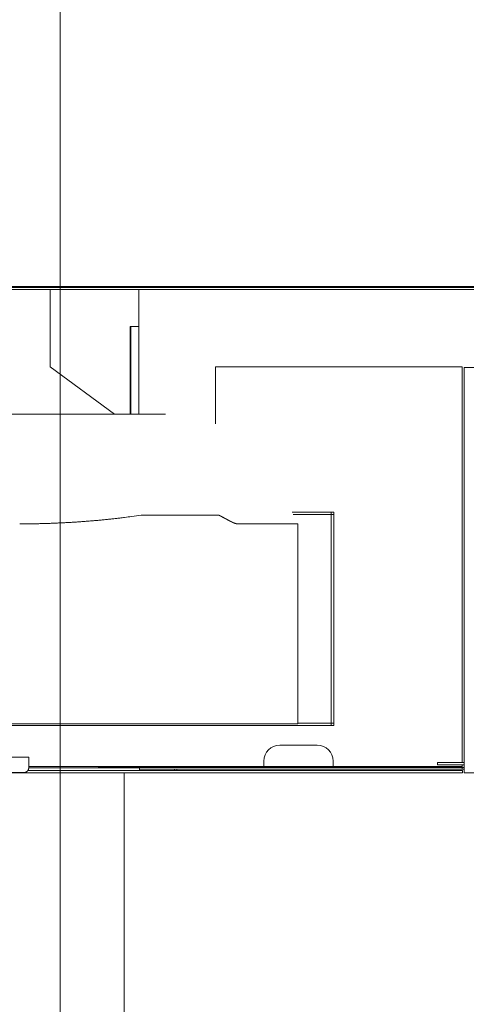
# Model space of a CAD drawing. Extents: x 0 to 59450, y 0 to 42050.
# Tile 115 of 256: x 29292 to 30129, y 5891 to 7737. Entities that reach past the tile are written whole.
import ezdxf

# ---------------------------------------------------------------- set-up
doc = ezdxf.new("R2010")
doc.units = 0
doc.header["$LTSCALE"] = 20
doc.header["$MEASUREMENT"] = 0
doc.layers.get('0').update_dxf_attribs({"linetype": 'CONTINUOUS'})

msp = doc.modelspace()

# ---------------------------------------------------------------- linework, layer by layer
at = {"color": 3, "linetype": 'Continuous', "lineweight": 13}
for p, q in [((29367.892, 9518.696), (29367.892, 3131.1)), ((28532.708, 7234.774), (31621.632, 7234.774)), ((31621.632, 7230.774), (28532.708, 7230.774)), ((29012.289, 7236.774), (34371.934, 7236.774)), ((29348.787, 7086.021), (29348.787, 7230.775)), ((29515.096, 7161.834), (29515.096, 7230.774)), ((29676.518, 7234.774), (29676.518, 7236.775)), ((29678.026, 7236.774), (29678.017, 7236.641)), ((29499.096, 6997.374), (29499.096, 7161.834)), ((29499.096, 7161.834), (29515.096, 7161.834)), ((29500.096, 7161.834), (29500.096, 6997.375)), ((29515.096, 6997.374), (29515.096, 7161.833)), ((29469.607, 6997.374), (29348.787, 7086.021)), ((30121.624, 7086.021), (29658.787, 7086.021)), ((29658.787, 7086.021), (29658.787, 6979.097)), ((30121.624, 6343.774), (30121.624, 7086.021)), ((30125.037, 6334.174), (30125.037, 7084.774)), ((30125.037, 7084.774), (31335.037, 7084.774)), ((29047.622, 6997.374), (29565.538, 6997.374)), ((29802.584, 6813.521), (29880.624, 6813.521)), ((29876.124, 6809.021), (29876.124, 6813.521)), ((29880.624, 6813.521), (29880.624, 6413.521)), ((29519.61, 6807.984), (29578.921, 6807.984)), ((29578.921, 6807.984), (29664.691, 6807.984)), ((29664.69, 6807.985), (29664.949, 6807.861)), ((29668.812, 6805.955), (29669.068, 6805.826)), ((29669.068, 6805.826), (29669.324, 6805.696)), ((29669.324, 6805.696), (29669.58, 6805.566)), ((29669.58, 6805.566), (29669.836, 6805.435)), ((29669.836, 6805.435), (29670.091, 6805.305)), ((29670.091, 6805.305), (29670.347, 6805.174)), ((29670.347, 6805.174), (29670.602, 6805.042)), ((29670.602, 6805.042), (29670.858, 6804.911)), ((29670.858, 6804.911), (29671.113, 6804.779)), ((29671.113, 6804.779), (29671.368, 6804.647)), ((29671.368, 6804.647), (29671.623, 6804.515)), ((29671.623, 6804.515), (29671.877, 6804.383)), ((29671.877, 6804.383), (29672.132, 6804.25)), ((29672.132, 6804.25), (29672.386, 6804.117)), ((29672.386, 6804.117), (29672.641, 6803.984)), ((29672.641, 6803.984), (29672.895, 6803.851)), ((29672.895, 6803.851), (29673.149, 6803.717)), ((29673.149, 6803.717), (29673.403, 6803.583)), ((29673.403, 6803.583), (29673.657, 6803.449)), ((29673.657, 6803.449), (29673.911, 6803.315)), ((29673.911, 6803.315), (29674.165, 6803.181)), ((29674.165, 6803.181), (29674.418, 6803.046)), ((29674.418, 6803.046), (29674.672, 6802.911)), ((29674.672, 6802.911), (29674.925, 6802.776)), ((29674.925, 6802.776), (29675.178, 6802.641)), ((29675.178, 6802.641), (29675.432, 6802.506)), ((29675.432, 6802.506), (29675.685, 6802.37)), ((29675.685, 6802.37), (29675.938, 6802.234)), ((29675.938, 6802.234), (29676.191, 6802.099)), ((29676.191, 6802.099), (29676.444, 6801.963)), ((29676.444, 6801.963), (29676.697, 6801.827)), ((29676.697, 6801.827), (29676.949, 6801.691)), ((29676.949, 6801.691), (29677.202, 6801.554)), ((29677.202, 6801.554), (29677.455, 6801.418)), ((29677.455, 6801.418), (29677.707, 6801.282)), ((29677.707, 6801.282), (29677.96, 6801.145)), ((29677.96, 6801.145), (29678.213, 6801.009)), ((29678.213, 6801.009), (29678.465, 6800.872)), ((29678.465, 6800.872), (29678.718, 6800.735)), ((29678.718, 6800.735), (29678.97, 6800.599)), ((29678.97, 6800.599), (29679.223, 6800.462)), ((29679.223, 6800.462), (29679.475, 6800.325)), ((29679.475, 6800.325), (29679.728, 6800.188)), ((29679.728, 6800.188), (29679.98, 6800.052)), ((29679.98, 6800.052), (29680.232, 6799.915)), ((29680.232, 6799.915), (29680.485, 6799.778)), ((29680.485, 6799.778), (29680.737, 6799.641)), ((29680.737, 6799.641), (29680.99, 6799.505)), ((29680.99, 6799.505), (29681.242, 6799.368)), ((29681.242, 6799.368), (29681.495, 6799.231)), ((29681.495, 6799.231), (29681.748, 6799.095)), ((29681.748, 6799.095), (29682, 6798.958)), ((29682, 6798.958), (29682.253, 6798.822)), ((29682.253, 6798.822), (29682.506, 6798.686)), ((29682.506, 6798.686), (29682.759, 6798.55)), ((29682.759, 6798.55), (29683.011, 6798.414)), ((29683.011, 6798.414), (29683.264, 6798.278)), ((29683.264, 6798.278), (29683.518, 6798.143)), ((29683.518, 6798.143), (29683.771, 6798.007)), ((29683.771, 6798.007), (29684.024, 6797.872)), ((29684.024, 6797.872), (29684.278, 6797.737)), ((29684.278, 6797.737), (29684.531, 6797.603)), ((29684.531, 6797.603), (29684.785, 6797.468)), ((29684.785, 6797.468), (29685.039, 6797.334)), ((29804.456, 6809.021), (29876.124, 6809.021)), ((29876.124, 6809.021), (29876.124, 6418.021)), ((29880.624, 6809.021), (29876.124, 6809.021)), ((29700.917, 6791.392), (29700.917, 6791.393)), ((29700.917, 6791.374), (29701.454, 6791.374)), ((29701.454, 6791.373), (29701.459, 6791.373)), ((29701.459, 6791.373), (29701.464, 6791.373)), ((29701.464, 6791.373), (29701.47, 6791.373)), ((29701.47, 6791.373), (29701.475, 6791.373)), ((29701.475, 6791.373), (29701.48, 6791.373)), ((29701.48, 6791.373), (29701.485, 6791.373)), ((29701.485, 6791.373), (29701.49, 6791.373)), ((29701.49, 6791.373), (29701.495, 6791.373)), ((29701.495, 6791.373), (29701.5, 6791.373)), ((29701.5, 6791.373), (29701.505, 6791.373)), ((29701.505, 6791.373), (29701.511, 6791.373)), ((29701.511, 6791.373), (29701.516, 6791.373)), ((29701.516, 6791.373), (29701.521, 6791.373)), ((29701.521, 6791.373), (29701.526, 6791.373)), ((29701.526, 6791.373), (29701.531, 6791.373)), ((29701.531, 6791.373), (29701.536, 6791.373)), ((29701.536, 6791.373), (29701.541, 6791.373)), ((29701.541, 6791.373), (29701.546, 6791.373)), ((29701.546, 6791.373), (29701.551, 6791.373)), ((29701.551, 6791.373), (29701.557, 6791.373)), ((29701.557, 6791.373), (29701.562, 6791.373)), ((29701.562, 6791.373), (29701.567, 6791.373)), ((29701.567, 6791.373), (29701.572, 6791.373)), ((29701.572, 6791.373), (29701.577, 6791.373)), ((29701.577, 6791.373), (29701.582, 6791.373)), ((29701.582, 6791.373), (29701.587, 6791.373)), ((29701.587, 6791.373), (29701.593, 6791.373)), ((29701.593, 6791.373), (29701.598, 6791.373)), ((29701.598, 6791.373), (29701.603, 6791.373)), ((29701.603, 6791.373), (29701.608, 6791.373)), ((29701.608, 6791.373), (29701.613, 6791.373)), ((29701.613, 6791.373), (29701.618, 6791.373)), ((29701.618, 6791.373), (29701.624, 6791.373)), ((29701.624, 6791.373), (29701.629, 6791.373)), ((29701.629, 6791.373), (29701.633, 6791.373)), ((29701.633, 6791.373), (29701.639, 6791.373)), ((29701.639, 6791.373), (29701.648, 6791.373)), ((29701.648, 6791.373), (29701.66, 6791.373)), ((29701.658, 6791.374), (29813.624, 6791.374)), ((29813.624, 6782.641), (29813.624, 6791.374)), ((29813.624, 6416.774), (29813.624, 6782.64)), ((28868.624, 6416.774), (29813.624, 6416.774)), ((29880.624, 6413.521), (28870.623, 6413.521)), ((29876.124, 6418.021), (29813.625, 6418.021)), ((29876.124, 6413.521), (29876.124, 6418.021)), ((29876.124, 6418.021), (29880.624, 6418.021)), ((29779.568, 6376.674), (29849.568, 6376.674)), ((29308.469, 6354.274), (29249.703, 6354.274)), ((29299.776, 6354.274), (29308.776, 6354.274)), ((29308.776, 6334.274), (29308.776, 6354.274)), ((29516.332, 6334.174), (29308.775, 6334.174)), ((29308.776, 6336.674), (30121.624, 6336.674)), ((29439.035, 6334.774), (29439.035, 6334.174)), ((29439.035, 6334.774), (30121.624, 6334.774)), ((29516.332, 6329.174), (29516.332, 6334.174)), ((29749.568, 6346.674), (29749.568, 6336.674)), ((29879.568, 6346.674), (29879.568, 6336.674)), ((30075.037, 6343.774), (30075.037, 6339.774)), ((30125.037, 6343.774), (30075.037, 6343.774)), ((30075.037, 6339.774), (30125.037, 6339.774)), ((30121.624, 6339.774), (30121.624, 6336.674)), ((30121.624, 6334.774), (30121.624, 6336.674)), ((30121.624, 6331.774), (30121.624, 6334.774)), ((30121.624, 6334.774), (30125.037, 6334.774)), ((30125.037, 6324.774), (30125.037, 6334.174)), ((30122.068, 6324.774), (28327.068, 6324.774)), ((29241.01, 6325.274), (29299.776, 6325.274)), ((29299.775, 6325.272), (29299.977, 6325.276)), ((29516.332, 6329.174), (29306.568, 6329.174)), ((29487.892, 6325.274), (29487.892, 3564.774)), ((30121.624, 6331.774), (29516.332, 6331.774)), ((29516.332, 6331.274), (30125.037, 6331.274)), ((29516.332, 6329.174), (30122.068, 6329.174)), ((29582.068, 6329.174), (29582.068, 6331.772)), ((29586.468, 6329.174), (29586.468, 6331.772)), ((30125.037, 6331.774), (30121.624, 6331.774)), ((30122.068, 6324.774), (30122.068, 6329.174)), ((31335.037, 6324.774), (30125.037, 6324.774))]:
    msp.add_line(p, q, dxfattribs=at)
for centre, radius, start, end in [((29677.689, 7234.874), 0.119, 302.476824, 315.082151), ((29677.696, 7234.871), 0.112, 313.692138, 325.994724), ((29677.481, 7234.977), 0.351, 331.373915, 335.06587), ((29676.083, 7235.42), 1.815, 340.977011, 341.757394), ((29676.962, 7235.127), 0.89, 341.968705, 343.877025), ((29676.829, 7235.18), 1.032, 343.117293, 345.019493), ((29676.139, 7235.344), 1.74, 345.670944, 346.936329), ((29675.337, 7235.513), 2.56, 347.321546, 348.274673), ((29674.788, 7235.612), 3.118, 348.541836, 349.406596), ((29674.004, 7235.757), 3.915, 349.422885, 350.174874), ((29672.896, 7235.937), 5.038, 350.307652, 350.943054), ((29671.638, 7236.128), 6.31, 351.031239, 351.577756), ((29670.297, 7236.313), 7.663, 351.676726, 352.160704), ((29668.719, 7236.521), 9.255, 352.218852, 352.646653), ((29666.917, 7236.74), 11.071, 352.713305, 353.094546), ((29664.872, 7236.979), 13.13, 353.13444, 353.475048), ((29662.633, 7237.222), 15.381, 353.524261, 353.832105), ((29660.103, 7237.486), 17.925, 353.86149, 354.139787), ((29657.341, 7237.756), 20.701, 354.17683, 354.430588), ((29654.259, 7238.072), 23.799, 354.392528, 354.623964), ((29650.934, 7238.343), 27.135, 354.71206, 354.924822), ((29647.246, 7238.691), 30.839, 354.88675, 355.082265), ((29643.292, 7238.985), 34.803, 355.158906, 355.339793), ((29638.956, 7239.364), 39.156, 355.302452, 355.469806), ((29634.365, 7239.675), 43.757, 355.538118, 355.694001), ((29629.254, 7240.092), 48.885, 355.657286, 355.802096), ((29623.719, 7240.439), 54.43, 355.863438, 355.998433), ((29289.375, 8465.126), 1673.657, 273.523208, 273.7978), ((29290.52, 8448.005), 1656.498, 273.797502, 274.075613), ((29291.425, 8430.562), 1639.035, 274.087378, 274.368965), ((29294.233, 8391.474), 1599.847, 274.375339, 274.66455), ((29299.028, 8328.21), 1536.402, 274.678172, 274.980065), ((29298.124, 8342.843), 1551.058, 274.96641, 275.264376), ((29290.968, 8417.338), 1625.896, 275.274645, 275.557167), ((29306.322, 8245.411), 1453.29, 275.611079, 275.931778), ((29331.857, 7995.039), 1201.62, 275.954468, 276.350475), ((29305.678, 8266.414), 1474.231, 276.195078, 276.49797), ((28993.126, 11021.136), 4246.628, 276.481746, 276.576751), ((29339.754, 7937.53), 1143.648, 277.019163, 277.468033), ((29363.134, 7760.522), 965.102, 277.457672, 278.269758), ((29153.794, 9299.239), 2517.969, 277.947622, 278.353635), ((29574.747, 6620.327), 208.099, 64.233859, 64.312955), ((29575.238, 6621.499), 206.83, 64.135755, 64.215309), ((29574.788, 6620.43), 207.988, 64.073412, 64.152535), ((29573.148, 6616.922), 211.86, 64.011589, 64.089277), ((29571.825, 6614.387), 214.718, 63.914165, 63.990794), ((29570.664, 6611.898), 217.465, 63.852115, 63.927787), ((29569.538, 6609.569), 220.051, 63.781255, 63.856025), ((29568.062, 6606.706), 223.272, 63.692566, 63.766257), ((29566.802, 6604.062), 226.201, 63.630541, 63.703288), ((29565.351, 6601.207), 229.403, 63.550841, 63.622539), ((29564.019, 6598.367), 232.539, 63.497706, 63.568471), ((29562.373, 6595.325), 235.995, 63.400096, 63.469802), ((29561.025, 6592.403), 239.212, 63.355942, 63.42471), ((29559.27, 6589.02), 243.023, 63.276188, 63.3439), ((29557.823, 6586.014), 246.359, 63.223071, 63.289845), ((29798.859, 7013.182), 244.019, 242.196594, 242.264023), ((29793.203, 7002.519), 231.949, 242.27479, 242.345703), ((29787.603, 6991.816), 219.869, 242.343602, 242.418363), ((29782.592, 6982.265), 209.084, 242.423935, 242.50271), ((29777.873, 6973.228), 198.889, 242.50647, 242.589706), ((29772.964, 6963.752), 188.216, 242.588378, 242.676849), ((29766.171, 6950.718), 173.519, 242.694291, 242.790829), ((29761.349, 6941.391), 163.019, 242.799119, 242.902408), ((29756.408, 6931.836), 152.262, 242.919565, 243.030704), ((29752.635, 6924.418), 143.94, 243.030264, 243.14829), ((29748.722, 6916.733), 135.316, 243.156704, 243.282724), ((29745.68, 6910.732), 128.588, 243.291194, 243.424245), ((29742.466, 6904.306), 121.403, 243.424222, 243.565506), ((29739.915, 6899.214), 115.708, 243.574123, 243.722716), ((29737.177, 6893.743), 109.59, 243.740058, 243.897183), ((29734.958, 6889.288), 104.614, 243.914684, 244.079459), ((29732.64, 6884.554), 99.342, 244.088288, 244.261994), ((29730.734, 6880.571), 94.927, 244.254378, 244.436171), ((29728.682, 6876.346), 90.23, 244.454138, 244.645349), ((29284.784, 8548.317), 1756.943, 270.228934, 270.470051), ((29284.169, 8618.776), 1827.405, 270.47121, 270.705165), ((29283.918, 8644.8), 1853.43, 270.703042, 270.935652), ((29284.019, 8615.921), 1824.554, 270.947284, 271.18553), ((29284.263, 8605.819), 1814.448, 271.184435, 271.425806), ((29284.159, 8598.744), 1807.378, 271.434684, 271.678799), ((29284.359, 8593.266), 1801.897, 271.677538, 271.92403), ((29284.584, 8576.937), 1785.569, 271.93441, 272.184767), ((29285.029, 8565.743), 1774.366, 272.18417, 272.437556), ((29285.478, 8547.282), 1755.904, 272.44854, 272.706003), ((29286.153, 8533.483), 1742.087, 272.705255, 272.965997), ((29286.914, 8512.639), 1721.233, 272.976611, 273.241681), ((29287.973, 8493.388), 1701.953, 273.242729, 273.511827), ((29726.966, 6872.761), 86.256, 244.655373, 244.855201), ((29725.157, 6868.967), 82.052, 244.873581, 245.083417), ((29723.649, 6865.701), 78.455, 245.076632, 245.29572), ((29722.013, 6862.257), 74.643, 245.331856, 245.561652), ((29720.657, 6859.23), 71.326, 245.547338, 245.787137), ((29719.192, 6856.079), 67.851, 245.823887, 246.075225), ((29717.967, 6853.278), 64.794, 246.061388, 246.323605), ((29716.634, 6850.365), 61.591, 246.371058, 246.645737), ((29715.521, 6847.753), 58.752, 246.632496, 246.919129), ((29714.324, 6845.018), 55.767, 246.949588, 247.250057), ((29713.316, 6842.628), 53.172, 247.255282, 247.568642), ((29712.354, 6840.339), 50.689, 247.586554, 247.913733), ((29711.512, 6838.273), 48.458, 247.917207, 248.259394), ((29710.806, 6836.588), 46.633, 248.298382, 248.655385), ((29710.237, 6835.149), 45.084, 248.662945, 249.033454), ((29709.338, 6832.885), 42.649, 249.073265, 249.465701), ((29708.661, 6831.085), 40.726, 249.46974, 249.881266), ((29707.995, 6829.319), 38.838, 249.907746, 250.339925), ((29707.435, 6827.796), 37.216, 250.362572, 250.813752), ((29706.825, 6826.102), 35.415, 250.845717, 251.319791), ((29706.341, 6824.679), 33.912, 251.323785, 251.818688), ((29705.812, 6823.159), 32.303, 251.869007, 252.388027), ((29705.394, 6821.847), 30.926, 252.391599, 252.933096), ((29704.936, 6820.435), 29.442, 252.977444, 253.545038), ((29704.559, 6819.218), 28.168, 253.580165, 254.171977), ((29704.171, 6817.876), 26.771, 254.186769, 254.807319), ((29703.859, 6816.796), 25.647, 254.848415, 255.495249), ((29703.62, 6815.928), 24.747, 255.527506, 256.198667), ((29703.317, 6814.761), 23.542, 256.23649, 256.94381), ((29702.909, 6813.085), 21.816, 256.992526, 257.757949), ((29702.868, 6812.872), 21.599, 257.744022, 258.515204), ((29702.986, 6813.546), 22.284, 258.563101, 259.306639), ((29702.354, 6810.559), 19.231, 259.506891, 260.382259), ((29701.681, 6806.685), 15.299, 260.444502, 261.570621), ((29702.351, 6810.192), 18.867, 261.119754, 261.977243), ((29708.835, 6855.723), 64.857, 261.918926, 262.14452), ((29701.534, 6805.358), 13.971, 263.573466, 264.914701), ((29701.322, 6802.906), 11.51, 264.882254, 267.384979), ((29702.715, 6821.743), 30.396, 266.383068, 267.623393), ((29779.568, 6346.674), 30, 90, 180), ((29849.568, 6346.674), 30, 0, 90), ((29300.983, 6334.079), 7.781, 353.826449, 355.496488), ((29301.878, 6334.021), 6.884, 355.393533, 358.297814), ((29290.387, 6334.733), 18.395, 357.14456, 358.568721), ((29299.675, 6335.699), 10.427, 271.65864, 272.768364), ((29299.667, 6335.745), 10.474, 272.799371, 273.903546), ((29299.673, 6335.656), 10.385, 273.905125, 275.018579), ((29299.678, 6335.462), 10.191, 275.083243, 276.219452), ((29299.703, 6335.214), 9.941, 276.233002, 277.398534), ((29299.745, 6334.806), 9.532, 277.466268, 278.681734), ((29299.79, 6334.462), 9.185, 278.728912, 279.990856), ((29299.845, 6334.085), 8.804, 280.06291, 281.378391), ((29299.882, 6333.896), 8.612, 281.382966, 282.727328), ((29299.895, 6333.827), 8.541, 282.7464, 284.101659), ((29299.893, 6333.832), 8.546, 284.102929, 285.456425), ((29299.865, 6333.931), 8.649, 285.459655, 286.797467), ((29299.849, 6333.996), 8.716, 286.775134, 288.102223), ((29299.829, 6334.047), 8.771, 288.125746, 289.444295), ((29299.819, 6334.098), 8.823, 289.395641, 290.70639), ((29299.788, 6334.153), 8.885, 290.76577, 292.067424), ((29299.775, 6334.205), 8.938, 292.018579, 293.312838), ((29299.749, 6334.249), 8.988, 293.35659, 294.643322), ((29299.736, 6334.296), 9.037, 294.592569, 295.873093), ((29299.709, 6334.331), 9.08, 295.927982, 297.202121), ((29299.701, 6334.366), 9.115, 297.149143, 298.41817), ((29299.676, 6334.399), 9.156, 298.45843, 299.722415), ((29299.665, 6334.428), 9.187, 299.691721, 300.951798), ((29299.647, 6334.446), 9.211, 300.992312, 302.248709), ((29299.638, 6334.465), 9.232, 302.229355, 303.483082), ((29299.623, 6334.477), 9.25, 303.520557, 304.772012), ((29299.623, 6334.49), 9.261, 304.724751, 305.974809), ((29299.613, 6334.49), 9.267, 306.024095, 307.273308), ((29299.618, 6334.489), 9.264, 307.25541, 308.504511), ((29299.613, 6334.488), 9.265, 308.530902, 309.780594), ((29299.623, 6334.478), 9.251, 309.775849, 311.026718), ((29299.629, 6334.466), 9.238, 311.042426, 312.295316), ((29299.645, 6334.452), 9.217, 312.285389, 313.540732), ((29299.658, 6334.427), 9.19, 313.587987, 314.846762), ((29299.679, 6334.414), 9.166, 314.810108, 316.072583), ((29299.699, 6334.381), 9.129, 316.132451, 317.399737), ((29299.731, 6334.357), 9.089, 317.376692, 318.648883), ((29299.758, 6334.327), 9.049, 318.679506, 319.957835), ((29299.791, 6334.298), 9.005, 319.966548, 321.250931), ((29299.833, 6334.263), 8.95, 321.25748, 322.54927), ((29299.866, 6334.229), 8.904, 322.588521, 323.887423), ((29299.913, 6334.195), 8.845, 323.884489, 325.19195), ((29299.96, 6334.164), 8.789, 325.187554, 326.503126), ((29300.008, 6334.123), 8.727, 326.552666, 327.877963), ((29300.008, 6334.129), 8.73, 327.843151, 329.168604), ((29299.955, 6334.156), 8.789, 329.195708, 330.512022), ((29299.908, 6334.183), 8.844, 330.508915, 331.817291), ((29299.851, 6334.213), 8.908, 331.821319, 333.121147), ((29299.812, 6334.238), 8.954, 333.092807, 334.385805), ((29299.768, 6334.253), 9, 334.415328, 335.701645), ((29299.726, 6334.276), 9.048, 335.684911, 336.96548), ((29299.689, 6334.29), 9.087, 336.971793, 338.246352), ((29299.666, 6334.302), 9.113, 338.231209, 339.502532), ((29299.654, 6334.297), 9.122, 339.558774, 340.82854), ((29299.614, 6334.321), 9.168, 340.771805, 342.035808), ((29299.553, 6334.335), 9.23, 342.067937, 343.322132), ((29299.61, 6334.317), 9.171, 343.32545, 344.589218), ((29299.768, 6334.267), 9.005, 344.626407, 345.915262), ((29299.552, 6334.333), 9.23, 345.847028, 347.099662), ((29298.98, 6334.461), 9.817, 347.118565, 348.288754), ((29299.759, 6334.273), 9.016, 348.45168, 349.745375), ((29301.042, 6334.033), 7.711, 349.804422, 351.352326), ((29299.26, 6334.402), 9.528, 350.768109, 351.944433), ((29283.451, 6336.67), 25.499, 351.877066, 352.274762)]:
    msp.add_arc(centre, radius, start, end, dxfattribs=at)

doc.saveas('drawing.dxf')
